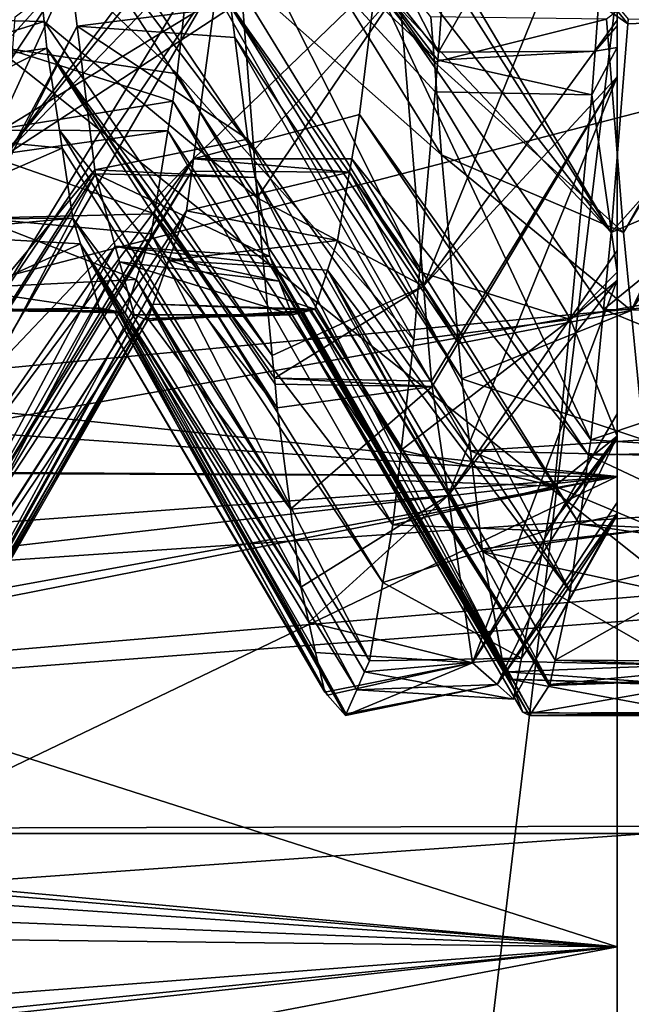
# Model space of a CAD drawing. Extents: x 0 to 200, y 18 to 95.
# Tile 11 of 256: x 32.242 to 33.018, y 43.861 to 45.109. Entities that reach past the tile are written whole.
import ezdxf

# ---------------------------------------------------------------- set-up
doc = ezdxf.new("R2010")
doc.units = 0

msp = doc.modelspace()

# ---------------------------------------------------------------- linework, layer by layer
for points in [[(29.499992, 47.227016, 27.5), (33.249989, 47.227016, 27.5), (29.884443, 43.852749, 27.5)], [(33.431755, 44.10545, 63), (29.499992, 47.227016, 63), (29.884443, 43.852749, 63)], [(29.499992, 47.227016, 257), (33.000095, 47.18153, 257.000153), (29.499992, 44.077702, 257.358826)], [(66.499992, 44.077702, 284.641174), (66.499992, 47.227016, 285), (29.499992, 44.077702, 284.641174)], [(66.499992, 47.227016, 285), (29.499992, 47.227016, 285), (29.499992, 44.077702, 284.641174)], [(32.999992, 47.227016, 63), (29.499992, 47.227016, 63), (33.431755, 44.10545, 63)], [(29.777065, 45.718533), (59.299992, 47.227016), (29.962137, 44.453773)], [(29.884443, 43.852749, 27.5), (33.249989, 47.227016, 27.5), (32.212719, 38.623367, 27.5)], [(29.962137, 44.453773), (59.299992, 47.227016), (30.255661, 43.209698)], [(30.255661, 43.209698), (59.299992, 47.227016), (30.655428, 41.995586)], [(30.655428, 41.995586), (59.299992, 47.227016), (31.158463, 40.820503)], [(31.158463, 40.820503), (59.299992, 47.227016), (31.761005, 39.693203)], [(31.761005, 39.693203), (59.299992, 47.227016), (32.458588, 38.622101)], [(33.249989, 47.227016, 27.5), (34.36409, 42.345825, 27.5), (32.212719, 38.623367, 27.5)], [(32.458588, 38.622101), (59.299992, 47.227016), (33.245979, 37.615185)], [(33.672379, 44.173309, 63.066986), (32.999992, 47.227016, 63), (33.431755, 44.10545, 63)], [(33.249989, 47.227016, 63.066986), (32.999992, 47.227016, 63), (33.672379, 44.173309, 63.066986)], [(33.000095, 47.18153, 257.000153), (33.178806, 47.227016, 256.954041), (33.225536, 45.04324, 257.171448)], [(33.000095, 47.18153, 257.000153), (33.225536, 45.04324, 257.171448), (29.499992, 44.077702, 257.358826)], [(38.188873, 45.671463, 1.499999), (30.304358, 46.874863, 1.499999), (30.602217, 44.312958, 1.499999)], [(38.450687, 44.84882, 1.499999), (38.188873, 45.671463, 1.499999), (30.602217, 44.312958, 1.499999)], [(32.276169, 45.612019, 8.108683), (31.989977, 45.318287, 7.69249), (31.96302, 44.952679, 8.044329)], [(32.256454, 45.381035, 8.31407), (32.276169, 45.612019, 8.108683), (31.96302, 44.952679, 8.044329)], [(32.498821, 45.610798, 8.106888), (32.483429, 45.434509, 8.272063), (32.773212, 45.068146, 7.918261)], [(32.797142, 45.407024, 7.623587), (32.498821, 45.610798, 8.106888), (32.773212, 45.068146, 7.918261)], [(32.474251, 45.469547, 11.776279), (32.479404, 45.417744, 11.714272), (32.767998, 45.055206, 12.056664)], [(32.763676, 45.112709, 12.114324), (32.474251, 45.469547, 11.776279), (32.767998, 45.055206, 12.056664)], [(32.710701, 45.314354, 8.404673), (32.724632, 45.458889, 8.241687), (33.01321, 45.103973, 7.888924)], [(32.724632, 45.458889, 8.241687), (33.013672, 45.109833, 7.882398), (33.01321, 45.103973, 7.888924)], [(32.999992, 45.463657, 7.572949), (32.797142, 45.407024, 7.623587), (32.773212, 45.068146, 7.918261)], [(32.971874, 45.069183, 7.925939), (32.999992, 45.463657, 7.572949), (32.773212, 45.068146, 7.918261)], [(32.999992, 45.101429, 7.956397), (32.999992, 45.463657, 7.572949), (32.971874, 45.069183, 7.925939)], [(32.999992, 45.37569, 11.729546), (32.999992, 45.465374, 11.797573), (32.999992, 44.53022, 12.230985)], [(32.999992, 45.465374, 11.797573), (32.999992, 45.44537, 13.012595), (32.999992, 44.53022, 12.230985)], [(32.999992, 45.44537, 6.987404), (32.999992, 45.463657, 7.572949), (32.999992, 44.53022, 7.769015)], [(32.999992, 45.463657, 7.572949), (32.999992, 45.101429, 7.956397), (32.999992, 44.53022, 7.769015)], [(32.999992, 45.44537, 13.012595), (31.501875, 45.449551, 13.006232), (31.594261, 45.071976, 12.757864)], [(31.502739, 45.451569, 6.997131), (32.999992, 45.44537, 6.987404), (31.588539, 45.092743, 7.226035)], [(31.588539, 45.092743, 7.226035), (32.999992, 45.44537, 6.987404), (31.62159, 44.983212, 7.325798)], [(32.999992, 45.44537, 13.012595), (31.594261, 45.071976, 12.757864), (31.606689, 45.031391, 12.71987)], [(32.999992, 45.44537, 13.012595), (31.606689, 45.031391, 12.71987), (31.733572, 44.617092, 12.332015)], [(31.62159, 44.983212, 7.325798), (32.999992, 45.44537, 6.987404), (31.717957, 44.663914, 7.616621)], [(31.717957, 44.663914, 7.616621), (32.999992, 45.44537, 6.987404), (32.999992, 44.53022, 7.769015)], [(32.999992, 45.44537, 13.012595), (31.733572, 44.617092, 12.332015), (32.999992, 44.53022, 12.230985)], [(32.483429, 45.434509, 8.272063), (32.474964, 45.337738, 8.362737), (32.772465, 45.057743, 7.927306)], [(32.773212, 45.068146, 7.918261), (32.483429, 45.434509, 8.272063), (32.772465, 45.057743, 7.927306)], [(32.479404, 45.417744, 11.714272), (32.503025, 45.18026, 11.430014), (32.776833, 44.937752, 11.938885)], [(32.767998, 45.055206, 12.056664), (32.479404, 45.417744, 11.714272), (32.776833, 44.937752, 11.938885)], [(32.240555, 45.232891, 8.514613), (32.256454, 45.381035, 8.31407), (31.96302, 44.952679, 8.044329)], [(32.249363, 45.326603, 11.612247), (32.243519, 45.381035, 11.68593), (32.538815, 44.943176, 11.936016)], [(32.243519, 45.381035, 11.68593), (32.5149, 45.257042, 12.256927), (32.538815, 44.943176, 11.936016)], [(32.723324, 45.148346, 12.125324), (32.999992, 45.37569, 11.729546), (32.754421, 44.77129, 11.679761)], [(32.999992, 45.37569, 11.729546), (32.999992, 45.108467, 11.449974), (32.754421, 44.77129, 11.679761)], [(32.999992, 45.108467, 11.449974), (32.999992, 45.37569, 11.729546), (32.999992, 44.53022, 12.230985)], [(32.474964, 45.337738, 8.362737), (32.459541, 45.199142, 8.560959), (32.749279, 44.78941, 8.270987)], [(32.769009, 45.017658, 7.978648), (32.474964, 45.337738, 8.362737), (32.749279, 44.78941, 8.270987)], [(32.772465, 45.057743, 7.927306), (32.474964, 45.337738, 8.362737), (32.769009, 45.017658, 7.978648)], [(33.288002, 45.337914, 11.600755), (32.986313, 45.109821, 12.117587), (33.007832, 44.839256, 11.816207)], [(33.290653, 45.30909, 11.571042), (33.288002, 45.337914, 11.600755), (33.007832, 44.839256, 11.816207)], [(32.050133, 45.112122, 11.314586), (32.249363, 45.326603, 11.612247), (32.272934, 45.107037, 11.315022)], [(32.272934, 45.107037, 11.315022), (32.249363, 45.326603, 11.612247), (32.543392, 44.88316, 11.87465)], [(32.249363, 45.326603, 11.612247), (32.538815, 44.943176, 11.936016), (32.543392, 44.88316, 11.87465)], [(32.289013, 45.310158, 11.60473), (31.986311, 45.109833, 12.117602), (32.007828, 44.839256, 11.816207)], [(32.306179, 45.17149, 11.374925), (32.289013, 45.310158, 11.60473), (32.007828, 44.839256, 11.816207)], [(32.510578, 45.318779, 8.410196), (32.507942, 45.289249, 8.438933), (32.223164, 44.937752, 8.061118)], [(32.236324, 45.112694, 7.885691), (32.510578, 45.318779, 8.410196), (32.223164, 44.937752, 8.061118)], [(32.708065, 45.286861, 8.43567), (32.710701, 45.314354, 8.404673), (32.992168, 44.839256, 8.183792)], [(32.710701, 45.314354, 8.404673), (33.01321, 45.103973, 7.888924), (32.992168, 44.839256, 8.183792)], [(33.290653, 45.30909, 11.571042), (33.007832, 44.839256, 11.816207), (33.017559, 44.740463, 11.661723)], [(33.301846, 45.187199, 11.445399), (33.290653, 45.30909, 11.571042), (33.017559, 44.740463, 11.661723)], [(32.507942, 45.289249, 8.438933), (32.502502, 45.228241, 8.498296), (32.223164, 44.937752, 8.061118)], [(32.701061, 45.214207, 8.517597), (32.708065, 45.286861, 8.43567), (32.992168, 44.839256, 8.183792)], [(32.5149, 45.257042, 12.256927), (32.723324, 45.148346, 12.125324), (32.538815, 44.943176, 11.936016)], [(32.502502, 45.228241, 8.498296), (32.49374, 45.163696, 8.619238), (32.205059, 44.739407, 8.338113)], [(32.223164, 44.937752, 8.061118), (32.502502, 45.228241, 8.498296), (32.205059, 44.739407, 8.338113)], [(32.240555, 45.232891, 8.514613), (32.223404, 45.073006, 8.731049), (32.441898, 45.040676, 8.787599)], [(32.459541, 45.199142, 8.560959), (32.240555, 45.232891, 8.514613), (32.441898, 45.040676, 8.787599)], [(32.693909, 45.156342, 8.613516), (32.701061, 45.214207, 8.517597), (32.992168, 44.839256, 8.183792)], [(32.459541, 45.199142, 8.560959), (32.441898, 45.040676, 8.787599), (32.741859, 44.70351, 8.381005)], [(32.749279, 44.78941, 8.270987), (32.459541, 45.199142, 8.560959), (32.741859, 44.70351, 8.381005)], [(33.306183, 45.156929, 11.384669), (33.301846, 45.187199, 11.445399), (33.017559, 44.740463, 11.661723)], [(32.306179, 45.17149, 11.374925), (32.007828, 44.839256, 11.816207), (32.017574, 44.740429, 11.661671)], [(32.306179, 45.17149, 11.374925), (32.017574, 44.740429, 11.661671), (32.033695, 44.576736, 11.40571)], [(32.314911, 45.100906, 11.257954), (32.306179, 45.17149, 11.374925), (32.033695, 44.576736, 11.40571)], [(32.510029, 45.125599, 11.334677), (32.306179, 45.17149, 11.374925), (32.314911, 45.100906, 11.257954)], [(32.503025, 45.18026, 11.430014), (32.510029, 45.125599, 11.334677), (32.798649, 44.698586, 11.604879)], [(32.776833, 44.937752, 11.938885), (32.503025, 45.18026, 11.430014), (32.798649, 44.698586, 11.604879)], [(32.49374, 45.163696, 8.619238), (32.462418, 44.93293, 9.051636), (32.197281, 44.654072, 8.457288)], [(32.205059, 44.739407, 8.338113), (32.49374, 45.163696, 8.619238), (32.197281, 44.654072, 8.457288)], [(32.49374, 45.163696, 8.619238), (32.693909, 45.156342, 8.613516), (32.462418, 44.93293, 9.051636)], [(32.693909, 45.156342, 8.613516), (32.673225, 44.988926, 8.891027), (32.462418, 44.93293, 9.051636)], [(32.538815, 44.943176, 11.936016), (32.723324, 45.148346, 12.125324), (32.543392, 44.88316, 11.87465)], [(32.543392, 44.88316, 11.87465), (32.723324, 45.148346, 12.125324), (32.754421, 44.77129, 11.679761)], [(32.673225, 44.988926, 8.891027), (32.693909, 45.156342, 8.613516), (32.966286, 44.576736, 8.594294)], [(32.693909, 45.156342, 8.613516), (32.982559, 44.741768, 8.336231), (32.966286, 44.576736, 8.594294)], [(32.693909, 45.156342, 8.613516), (32.992168, 44.839256, 8.183792), (32.982559, 44.741768, 8.336231)], [(33.306183, 45.156929, 11.384669), (33.017559, 44.740463, 11.661723), (33.033699, 44.576736, 11.40571)], [(32.510029, 45.125599, 11.334677), (32.314911, 45.100906, 11.257954), (32.515003, 45.086678, 11.26679)], [(32.510029, 45.125599, 11.334677), (32.515003, 45.086678, 11.26679), (32.8027, 44.654072, 11.542711)], [(32.798649, 44.698586, 11.604879), (32.510029, 45.125599, 11.334677), (32.8027, 44.654072, 11.542711)], [(32.050133, 45.112122, 11.314586), (32.272934, 45.107037, 11.315022), (32.05809, 45.040676, 11.212401)], [(32.986313, 45.109821, 12.117587), (32.763676, 45.112709, 12.114324), (32.767998, 45.055206, 12.056664)], [(32.986313, 45.109821, 12.117587), (32.767998, 45.055206, 12.056664), (33.007832, 44.839256, 11.816207)], [(33.236324, 45.112713, 7.885668), (33.223152, 44.937752, 8.061118), (32.992168, 44.839256, 8.183792)], [(33.01321, 45.103973, 7.888924), (33.236324, 45.112713, 7.885668), (32.992168, 44.839256, 8.183792)], [(33.013672, 45.109833, 7.882398), (33.236324, 45.112713, 7.885668), (33.01321, 45.103973, 7.888924)], [(32.314911, 45.100906, 11.257954), (32.033695, 44.576736, 11.40571), (32.03632, 44.557301, 11.360548)], [(32.337456, 44.918655, 10.955926), (32.314911, 45.100906, 11.257954), (32.03632, 44.557301, 11.360548)], [(32.272934, 45.107037, 11.315022), (32.276585, 45.073006, 11.268951), (32.05809, 45.040676, 11.212401)], [(32.276585, 45.073006, 11.268951), (32.272934, 45.107037, 11.315022), (32.562435, 44.68351, 11.578113)], [(32.272934, 45.107037, 11.315022), (32.543392, 44.88316, 11.87465), (32.562435, 44.68351, 11.578113)], [(32.531513, 44.957787, 11.041984), (32.314911, 45.100906, 11.257954), (32.337456, 44.918655, 10.955926)], [(32.515003, 45.086678, 11.26679), (32.314911, 45.100906, 11.257954), (32.531513, 44.957787, 11.041984)], [(32.999992, 45.108467, 11.449974), (32.999992, 45.03669, 11.37488), (32.754421, 44.77129, 11.679761)], [(32.999992, 45.074104, 7.98532), (32.999992, 45.101429, 7.956397), (32.971874, 45.069183, 7.925939)], [(32.999992, 45.03669, 11.37488), (32.999992, 45.108467, 11.449974), (32.999992, 44.53022, 12.230985)], [(32.999992, 45.101429, 7.956397), (32.999992, 45.074104, 7.98532), (32.999992, 44.53022, 7.769015)], [(32.515003, 45.086678, 11.26679), (32.531513, 44.957787, 11.041984), (32.813667, 44.562672, 11.357684)], [(32.8027, 44.654072, 11.542711), (32.515003, 45.086678, 11.26679), (32.813667, 44.562672, 11.357684)], [(32.05809, 45.040676, 11.212401), (32.276585, 45.073006, 11.268951), (32.069908, 44.968052, 11.041798)], [(32.276585, 45.073006, 11.268951), (32.292576, 44.968899, 11.041057), (32.069908, 44.968052, 11.041798)], [(32.436253, 45.005947, 8.869183), (32.223404, 45.073006, 8.731049), (32.207413, 44.968899, 8.958943)], [(32.441898, 45.040676, 8.787599), (32.223404, 45.073006, 8.731049), (32.436253, 45.005947, 8.869183)], [(32.292576, 44.968899, 11.041057), (32.276585, 45.073006, 11.268951), (32.568783, 44.617065, 11.479419)], [(32.276585, 45.073006, 11.268951), (32.565907, 44.64724, 11.524241), (32.568783, 44.617065, 11.479419)], [(32.276585, 45.073006, 11.268951), (32.565193, 44.654705, 11.535332), (32.565907, 44.64724, 11.524241)], [(32.276585, 45.073006, 11.268951), (32.562435, 44.68351, 11.578113), (32.565193, 44.654705, 11.535332)], [(32.999992, 45.074104, 7.98532), (32.967911, 45.013763, 7.975533), (32.999992, 44.789295, 8.436773)], [(32.999992, 45.074104, 7.98532), (32.971874, 45.069183, 7.925939), (32.967911, 45.013763, 7.975533)], [(32.999992, 45.074104, 7.98532), (32.999992, 44.789295, 8.436773), (32.999992, 44.53022, 7.769015)], [(32.971874, 45.069183, 7.925939), (32.772465, 45.057743, 7.927306), (32.967911, 45.013763, 7.975533)], [(32.971874, 45.069183, 7.925939), (32.773212, 45.068146, 7.918261), (32.772465, 45.057743, 7.927306)], [(32.767998, 45.055206, 12.056664), (32.776833, 44.937752, 11.938885), (33.007832, 44.839256, 11.816207)], [(32.772465, 45.057743, 7.927306), (32.769009, 45.017658, 7.978648), (32.967911, 45.013763, 7.975533)], [(33.225536, 45.04324, 257.171448), (33.438385, 44.379692, 257.331573), (29.499992, 44.077702, 257.358826)], [(32.441898, 45.040676, 8.787599), (32.436253, 45.005947, 8.869183), (32.72599, 44.563446, 8.644808)], [(32.741859, 44.70351, 8.381005), (32.441898, 45.040676, 8.787599), (32.72599, 44.563446, 8.644808)], [(32.754421, 44.77129, 11.679761), (32.999992, 45.03669, 11.37488), (32.764347, 44.651085, 11.537716)], [(32.764347, 44.651085, 11.537716), (32.999992, 45.03669, 11.37488), (32.765045, 44.644245, 11.526205)], [(32.765045, 44.644245, 11.526205), (32.999992, 45.03669, 11.37488), (32.785385, 44.505894, 11.170622)], [(32.999992, 45.03669, 11.37488), (32.999992, 44.81665, 11.03479), (32.785385, 44.505894, 11.170622)], [(32.999992, 44.81665, 11.03479), (32.999992, 45.03669, 11.37488), (32.999992, 44.53022, 12.230985)], [(32.769009, 45.017658, 7.978648), (32.749279, 44.78941, 8.270987), (32.940731, 44.728989, 8.398887)], [(32.967911, 45.013763, 7.975533), (32.769009, 45.017658, 7.978648), (32.940731, 44.728989, 8.398887)], [(32.999992, 44.789295, 8.436773), (32.967911, 45.013763, 7.975533), (32.940731, 44.728989, 8.398887)], [(32.436253, 45.005947, 8.869183), (32.207413, 44.968899, 8.958943), (32.430084, 44.968052, 8.958201)], [(32.436253, 45.005947, 8.869183), (32.430084, 44.968052, 8.958201), (32.721638, 44.525051, 8.717116)], [(32.72599, 44.563446, 8.644808), (32.436253, 45.005947, 8.869183), (32.721638, 44.525051, 8.717116)], [(32.462418, 44.93293, 9.051636), (32.673225, 44.988926, 8.891027), (32.663258, 44.932598, 9.036891)], [(32.663258, 44.932598, 9.036891), (32.673225, 44.988926, 8.891027), (32.963676, 44.557301, 8.639451)], [(32.673225, 44.988926, 8.891027), (32.966286, 44.576736, 8.594294), (32.963676, 44.557301, 8.639451)], [(32.069908, 44.968052, 11.041798), (32.292576, 44.968899, 11.041057), (32.296032, 44.94635, 10.991689)], [(32.069908, 44.968052, 11.041798), (32.296032, 44.94635, 10.991689), (32.088203, 44.855663, 10.777771)], [(32.430084, 44.968052, 8.958201), (32.207413, 44.968899, 8.958943), (32.202469, 44.936657, 9.02953)], [(32.430084, 44.968052, 8.958201), (32.202469, 44.936657, 9.02953), (32.41296, 44.8629, 9.205226)], [(32.296032, 44.94635, 10.991689), (32.292576, 44.968899, 11.041057), (32.585575, 44.488747, 11.190936)], [(32.292576, 44.968899, 11.041057), (32.568783, 44.617065, 11.479419), (32.585575, 44.488747, 11.190936)], [(32.430084, 44.968052, 8.958201), (32.41296, 44.8629, 9.205226), (32.71526, 44.468723, 8.823201)], [(32.721638, 44.525051, 8.717116), (32.430084, 44.968052, 8.958201), (32.71526, 44.468723, 8.823201)], [(32.296032, 44.94635, 10.991689), (32.30965, 44.857597, 10.797411), (32.088203, 44.855663, 10.777771)], [(32.30965, 44.857597, 10.797411), (32.296032, 44.94635, 10.991689), (32.585575, 44.488747, 11.190936)], [(32.531513, 44.957787, 11.041984), (32.337456, 44.918655, 10.955926), (32.540634, 44.909081, 10.907531)], [(32.531513, 44.957787, 11.041984), (32.540634, 44.909081, 10.907531), (32.828583, 44.438267, 11.105843)], [(32.813667, 44.562672, 11.357684), (32.531513, 44.957787, 11.041984), (32.828583, 44.438267, 11.105843)], [(32.41296, 44.8629, 9.205226), (32.202469, 44.936657, 9.02953), (32.190338, 44.857597, 9.202588)], [(33.017559, 44.740463, 11.661723), (32.776833, 44.937752, 11.938885), (32.798649, 44.698586, 11.604879)], [(33.007832, 44.839256, 11.816207), (32.776833, 44.937752, 11.938885), (33.017559, 44.740463, 11.661723)], [(32.982559, 44.741768, 8.336231), (33.223152, 44.937752, 8.061118), (33.205063, 44.739368, 8.338168)], [(32.992168, 44.839256, 8.183792), (33.223152, 44.937752, 8.061118), (32.982559, 44.741768, 8.336231)], [(32.462418, 44.93293, 9.051636), (32.460243, 44.916954, 9.081576), (32.173813, 44.458378, 8.853451)], [(32.186314, 44.562672, 8.642316), (32.462418, 44.93293, 9.051636), (32.173813, 44.458378, 8.853451)], [(32.197281, 44.654072, 8.457288), (32.462418, 44.93293, 9.051636), (32.186314, 44.562672, 8.642316)], [(32.460243, 44.916954, 9.081576), (32.462418, 44.93293, 9.051636), (32.660336, 44.916035, 9.079781)], [(32.462418, 44.93293, 9.051636), (32.663258, 44.932598, 9.036891), (32.660336, 44.916035, 9.079781)], [(32.660336, 44.916035, 9.079781), (32.663258, 44.932598, 9.036891), (32.951893, 44.469666, 8.843105)], [(32.663258, 44.932598, 9.036891), (32.963676, 44.557301, 8.639451), (32.951893, 44.469666, 8.843105)], [(32.337456, 44.918655, 10.955926), (32.03632, 44.557301, 11.360548), (32.04882, 44.464226, 11.144258)], [(32.338066, 44.913704, 10.94772), (32.337456, 44.918655, 10.955926), (32.04882, 44.464226, 11.144258)], [(32.338066, 44.913704, 10.94772), (32.04882, 44.464226, 11.144258), (32.059582, 44.384132, 10.958128)], [(32.363251, 44.821964, 10.564443), (32.338066, 44.913704, 10.94772), (32.059582, 44.384132, 10.958128)], [(32.460243, 44.916954, 9.081576), (32.453449, 44.866898, 9.175367), (32.171398, 44.438267, 8.894156)], [(32.173813, 44.458378, 8.853451), (32.460243, 44.916954, 9.081576), (32.171398, 44.438267, 8.894156)], [(32.337456, 44.918655, 10.955926), (32.338066, 44.913704, 10.94772), (32.540634, 44.909081, 10.907531)], [(32.338066, 44.913704, 10.94772), (32.363251, 44.821964, 10.564443), (32.559364, 44.809032, 10.631342)], [(32.540634, 44.909081, 10.907531), (32.338066, 44.913704, 10.94772), (32.559364, 44.809032, 10.631342)], [(32.460243, 44.916954, 9.081576), (32.660336, 44.916035, 9.079781), (32.453449, 44.866898, 9.175367)], [(32.453449, 44.866898, 9.175367), (32.660336, 44.916035, 9.079781), (32.644989, 44.829254, 9.304508)], [(32.829285, 44.434387, 11.093121), (32.540634, 44.909081, 10.907531), (32.854469, 44.296032, 10.639802)], [(32.540634, 44.909081, 10.907531), (32.559364, 44.809032, 10.631342), (32.854469, 44.296032, 10.639802)], [(32.828583, 44.438267, 11.105843), (32.540634, 44.909081, 10.907531), (32.829285, 44.434387, 11.093121)], [(32.644989, 44.829254, 9.304508), (32.660336, 44.916035, 9.079781), (32.940403, 44.384132, 9.041872)], [(32.660336, 44.916035, 9.079781), (32.951893, 44.469666, 8.843105), (32.940403, 44.384132, 9.041872)], [(32.543392, 44.88316, 11.87465), (32.754421, 44.77129, 11.679761), (32.562435, 44.68351, 11.578113)], [(32.453449, 44.866898, 9.175367), (32.431213, 44.804146, 9.517576), (32.145531, 44.296032, 9.360198)], [(32.171398, 44.438267, 8.894156), (32.453449, 44.866898, 9.175367), (32.145531, 44.296032, 9.360198)], [(32.41296, 44.8629, 9.205226), (32.190338, 44.857597, 9.202588), (32.408833, 44.837627, 9.264592)], [(32.41296, 44.8629, 9.205226), (32.408833, 44.837627, 9.264592), (32.702698, 44.395752, 9.047567)], [(32.71526, 44.468723, 8.823201), (32.41296, 44.8629, 9.205226), (32.702698, 44.395752, 9.047567)], [(32.453449, 44.866898, 9.175367), (32.644989, 44.829254, 9.304508), (32.431213, 44.804146, 9.517576)], [(38.450687, 44.84882, 1.499999), (30.602217, 44.312958, 1.499999), (31.358555, 41.847187, 1.499999)], [(38.81921, 44.068123, 1.499999), (38.450687, 44.84882, 1.499999), (31.358555, 41.847187, 1.499999)], [(32.088203, 44.855663, 10.777771), (32.30965, 44.857597, 10.797411), (32.091156, 44.837627, 10.735408)], [(32.091156, 44.837627, 10.735408), (32.30965, 44.857597, 10.797411), (32.319157, 44.824944, 10.651913)], [(32.389774, 44.779812, 9.557757), (32.190338, 44.857597, 9.202588), (32.164364, 44.768444, 9.599838)], [(32.408833, 44.837627, 9.264592), (32.190338, 44.857597, 9.202588), (32.389774, 44.779812, 9.557757)], [(32.319157, 44.824944, 10.651913), (32.30965, 44.857597, 10.797411), (32.598541, 44.389629, 10.968111)], [(32.30965, 44.857597, 10.797411), (32.585575, 44.488747, 11.190936), (32.598541, 44.389629, 10.968111)], [(32.091156, 44.837627, 10.735408), (32.319157, 44.824944, 10.651913), (32.124207, 44.737324, 10.226789)], [(32.408833, 44.837627, 9.264592), (32.389774, 44.779812, 9.557757), (32.685577, 44.296249, 9.353485)], [(32.702698, 44.395752, 9.047567), (32.408833, 44.837627, 9.264592), (32.685577, 44.296249, 9.353485)], [(32.363251, 44.821964, 10.564443), (32.059582, 44.384132, 10.958128), (32.08007, 44.290997, 10.583658)], [(32.368721, 44.802044, 10.481235), (32.363251, 44.821964, 10.564443), (32.08007, 44.290997, 10.583658)], [(32.319157, 44.824944, 10.651913), (32.342716, 44.74408, 10.29158), (32.124207, 44.737324, 10.226789)], [(32.342716, 44.74408, 10.29158), (32.319157, 44.824944, 10.651913), (32.628967, 44.256737, 10.411292)], [(32.319157, 44.824944, 10.651913), (32.617435, 44.307098, 10.622304), (32.628967, 44.256737, 10.411292)], [(32.319157, 44.824944, 10.651913), (32.608719, 44.345219, 10.782025), (32.617435, 44.307098, 10.622304)], [(32.319157, 44.824944, 10.651913), (32.598541, 44.389629, 10.968111), (32.608719, 44.345219, 10.782025)], [(32.363251, 44.821964, 10.564443), (32.368721, 44.802044, 10.481235), (32.571301, 44.777634, 10.447062)], [(32.563313, 44.798641, 10.570358), (32.363251, 44.821964, 10.564443), (32.571301, 44.777634, 10.447062)], [(32.559364, 44.809032, 10.631342), (32.363251, 44.821964, 10.564443), (32.563313, 44.798641, 10.570358)], [(32.431213, 44.804146, 9.517576), (32.644989, 44.829254, 9.304508), (32.632664, 44.791824, 9.49433)], [(32.632664, 44.791824, 9.49433), (32.644989, 44.829254, 9.304508), (32.940403, 44.384132, 9.041872)], [(32.999992, 44.81665, 11.03479), (32.999992, 44.779144, 10.976825), (32.785385, 44.505894, 11.170622)], [(32.999992, 44.779144, 10.976825), (32.999992, 44.81665, 11.03479), (32.999992, 43.933933, 11.185583)], [(32.999992, 44.81665, 11.03479), (32.999992, 44.53022, 12.230985), (32.999992, 43.933933, 11.185583)], [(32.368721, 44.802044, 10.481235), (32.08007, 44.290997, 10.583658), (32.085464, 44.266525, 10.48527)], [(32.387108, 44.735111, 10.201599), (32.368721, 44.802044, 10.481235), (32.085464, 44.266525, 10.48527)], [(32.431213, 44.804146, 9.517576), (32.411457, 44.748386, 9.821642), (32.136322, 44.272953, 9.531908)], [(32.142578, 44.288635, 9.415228), (32.431213, 44.804146, 9.517576), (32.136322, 44.272953, 9.531908)], [(32.145531, 44.296032, 9.360198), (32.431213, 44.804146, 9.517576), (32.142578, 44.288635, 9.415228)], [(32.571301, 44.777634, 10.447062), (32.368721, 44.802044, 10.481235), (32.587574, 44.734875, 10.196135)], [(32.368721, 44.802044, 10.481235), (32.387108, 44.735111, 10.201599), (32.587574, 44.734875, 10.196135)], [(32.411457, 44.748386, 9.821642), (32.431213, 44.804146, 9.517576), (32.616272, 44.742085, 9.746596)], [(32.431213, 44.804146, 9.517576), (32.632664, 44.791824, 9.49433), (32.616272, 44.742085, 9.746596)], [(32.559364, 44.809032, 10.631342), (32.563313, 44.798641, 10.570358), (32.854469, 44.296032, 10.639802)], [(32.854469, 44.296032, 10.639802), (32.563313, 44.798641, 10.570358), (32.859936, 44.282299, 10.537632)], [(32.563313, 44.798641, 10.570358), (32.571301, 44.777634, 10.447062), (32.859936, 44.282299, 10.537632)], [(32.616272, 44.742085, 9.746596), (32.632664, 44.791824, 9.49433), (32.914536, 44.266525, 9.51473)], [(32.632664, 44.791824, 9.49433), (32.921238, 44.297039, 9.392038), (32.914536, 44.266525, 9.51473)], [(32.632664, 44.791824, 9.49433), (32.940403, 44.384132, 9.041872), (32.921238, 44.297039, 9.392038)], [(32.940731, 44.728989, 8.398887), (32.749279, 44.78941, 8.270987), (32.741859, 44.70351, 8.381005)], [(32.999992, 44.778393, 8.454055), (32.999992, 44.789295, 8.436773), (32.940731, 44.728989, 8.398887)], [(32.999992, 44.789295, 8.436773), (32.999992, 44.778393, 8.454055), (32.999992, 44.53022, 7.769015)], [(32.389774, 44.779812, 9.557757), (32.164364, 44.768444, 9.599838), (32.375782, 44.737324, 9.77321)], [(32.389774, 44.779812, 9.557757), (32.375782, 44.737324, 9.77321), (32.669529, 44.259666, 9.652331)], [(32.679482, 44.282341, 9.467099), (32.389774, 44.779812, 9.557757), (32.669529, 44.259666, 9.652331)], [(32.685577, 44.296249, 9.353485), (32.389774, 44.779812, 9.557757), (32.679482, 44.282341, 9.467099)], [(32.859936, 44.282299, 10.537632), (32.571301, 44.777634, 10.447062), (32.863663, 44.272953, 10.468092)], [(32.571301, 44.777634, 10.447062), (32.587574, 44.734875, 10.196135), (32.863663, 44.272953, 10.468092)], [(32.785385, 44.505894, 11.170622), (32.999992, 44.779144, 10.976825), (32.816559, 44.29377, 10.625437)], [(32.999992, 44.779144, 10.976825), (32.999992, 44.60936, 10.557894), (32.816559, 44.29377, 10.625437)], [(32.999992, 44.778393, 8.454055), (32.940731, 44.728989, 8.398887), (32.999992, 44.581284, 8.958801)], [(32.999992, 44.60936, 10.557894), (32.999992, 44.779144, 10.976825), (32.999992, 43.933933, 11.185583)], [(32.999992, 44.53022, 7.769015), (32.999992, 44.778393, 8.454055), (32.999992, 43.933933, 8.814417)], [(32.999992, 44.778393, 8.454055), (32.999992, 44.581284, 8.958801), (32.999992, 43.933933, 8.814417)], [(32.164364, 44.768444, 9.599838), (32.157272, 44.74408, 9.70842), (32.375782, 44.737324, 9.77321)], [(32.562435, 44.68351, 11.578113), (32.754421, 44.77129, 11.679761), (32.565193, 44.654705, 11.535332)], [(32.565193, 44.654705, 11.535332), (32.754421, 44.77129, 11.679761), (32.764347, 44.651085, 11.537716)], [(32.411457, 44.748386, 9.821642), (32.404228, 44.728012, 9.932749), (32.119648, 44.231121, 9.843119)], [(32.136322, 44.272953, 9.531908), (32.411457, 44.748386, 9.821642), (32.119648, 44.231121, 9.843119)], [(32.411457, 44.748386, 9.821642), (32.611622, 44.740917, 9.819355), (32.404228, 44.728012, 9.932749)], [(32.411457, 44.748386, 9.821642), (32.616272, 44.742085, 9.746596), (32.611622, 44.740917, 9.819355)], [(32.387108, 44.735111, 10.201599), (32.085464, 44.266525, 10.48527), (32.086311, 44.265213, 10.469202)], [(32.399952, 44.729786, 9.999942), (32.387108, 44.735111, 10.201599), (32.086311, 44.265213, 10.469202)], [(32.342716, 44.74408, 10.29158), (32.126293, 44.737747, 10.194126), (32.124207, 44.737324, 10.226789)], [(32.342716, 44.74408, 10.29158), (32.342926, 44.744034, 10.288194), (32.126293, 44.737747, 10.194126)], [(32.342926, 44.744034, 10.288194), (32.13866, 44.740276, 10.000173), (32.126293, 44.737747, 10.194126)], [(32.157272, 44.74408, 9.70842), (32.13866, 44.740276, 10.000173), (32.36665, 44.739189, 9.91635)], [(32.13866, 44.740276, 10.000173), (32.342926, 44.744034, 10.288194), (32.361328, 44.740276, 9.999826)], [(32.13866, 44.740276, 10.000173), (32.361328, 44.740276, 9.999826), (32.36665, 44.739189, 9.91635)], [(32.157272, 44.74408, 9.70842), (32.36665, 44.739189, 9.91635), (32.375782, 44.737324, 9.77321)], [(32.342926, 44.744034, 10.288194), (32.342716, 44.74408, 10.29158), (32.632469, 44.252819, 10.345567)], [(32.342716, 44.74408, 10.29158), (32.628967, 44.256737, 10.411292), (32.632469, 44.252819, 10.345567)], [(32.361328, 44.740276, 9.999826), (32.342926, 44.744034, 10.288194), (32.632469, 44.252819, 10.345567)], [(32.36665, 44.739189, 9.91635), (32.361328, 44.740276, 9.999826), (32.655315, 44.227276, 9.916917)], [(32.361328, 44.740276, 9.999826), (32.632469, 44.252819, 10.345567), (32.655315, 44.227276, 9.916917)], [(32.656223, 44.229347, 9.899993), (32.36665, 44.739189, 9.91635), (32.655315, 44.227276, 9.916917)], [(32.375782, 44.737324, 9.77321), (32.36665, 44.739189, 9.91635), (32.656223, 44.229347, 9.899993)], [(32.669529, 44.259666, 9.652331), (32.375782, 44.737324, 9.77321), (32.656223, 44.229347, 9.899993)], [(32.587574, 44.734875, 10.196135), (32.387108, 44.735111, 10.201599), (32.399952, 44.729786, 9.999942)], [(32.602013, 44.738503, 9.969913), (32.399952, 44.729786, 9.999942), (32.404228, 44.728012, 9.932749)], [(32.602013, 44.738503, 9.969913), (32.587574, 44.734875, 10.196135), (32.399952, 44.729786, 9.999942)], [(32.611622, 44.740917, 9.819355), (32.602013, 44.738503, 9.969913), (32.404228, 44.728012, 9.932749)], [(32.587574, 44.734875, 10.196135), (32.602013, 44.738503, 9.969913), (32.888664, 44.227016, 10.000002)], [(32.880337, 44.231121, 10.156881), (32.587574, 44.734875, 10.196135), (32.888664, 44.227016, 10.000002)], [(32.863663, 44.272953, 10.468092), (32.587574, 44.734875, 10.196135), (32.880337, 44.231121, 10.156881)], [(32.602013, 44.738503, 9.969913), (32.611622, 44.740917, 9.819355), (32.890587, 44.229954, 9.963892)], [(32.602013, 44.738503, 9.969913), (32.890587, 44.229954, 9.963892), (32.888664, 44.227016, 10.000002)], [(32.611622, 44.740917, 9.819355), (32.616272, 44.742085, 9.746596), (32.91367, 44.265213, 9.530802)], [(32.611622, 44.740917, 9.819355), (32.91367, 44.265213, 9.530802), (32.890587, 44.229954, 9.963892)], [(32.616272, 44.742085, 9.746596), (32.914536, 44.266525, 9.51473), (32.91367, 44.265213, 9.530802)], [(33.017559, 44.740463, 11.661723), (32.798649, 44.698586, 11.604879), (32.8027, 44.654072, 11.542711)], [(33.017559, 44.740463, 11.661723), (32.8027, 44.654072, 11.542711), (33.033699, 44.576736, 11.40571)], [(32.982559, 44.741768, 8.336231), (33.197285, 44.654072, 8.457288), (32.966286, 44.576736, 8.594294)], [(32.982559, 44.741768, 8.336231), (33.205063, 44.739368, 8.338168), (33.197285, 44.654072, 8.457288)], [(32.399952, 44.729786, 9.999942), (32.086311, 44.265213, 10.469202), (32.111317, 44.227016, 10.000002)], [(32.404228, 44.728012, 9.932749), (32.399952, 44.729786, 9.999942), (32.111317, 44.227016, 10.000002)], [(32.119648, 44.231121, 9.843119), (32.404228, 44.728012, 9.932749), (32.111317, 44.227016, 10.000002)], [(32.940731, 44.728989, 8.398887), (32.72599, 44.563446, 8.644808), (32.920555, 44.517624, 8.713107)], [(32.940731, 44.728989, 8.398887), (32.741859, 44.70351, 8.381005), (32.72599, 44.563446, 8.644808)], [(32.999992, 44.581284, 8.958801), (32.940731, 44.728989, 8.398887), (32.920555, 44.517624, 8.713107)], [(31.7626, 44.538239, 7.775366), (31.717957, 44.663914, 7.616621), (32.999992, 44.53022, 7.769015)], [(32.565193, 44.654705, 11.535332), (32.764347, 44.651085, 11.537716), (32.765045, 44.644245, 11.526205)], [(32.565907, 44.64724, 11.524241), (32.565193, 44.654705, 11.535332), (32.765045, 44.644245, 11.526205)], [(32.565907, 44.64724, 11.524241), (32.765045, 44.644245, 11.526205), (32.568783, 44.617065, 11.479419)], [(33.033699, 44.576736, 11.40571), (32.8027, 44.654072, 11.542711), (32.813667, 44.562672, 11.357684)], [(32.966286, 44.576736, 8.594294), (33.197285, 44.654072, 8.457288), (33.186317, 44.562672, 8.642316)], [(32.568783, 44.617065, 11.479419), (32.765045, 44.644245, 11.526205), (32.585575, 44.488747, 11.190936)], [(32.765045, 44.644245, 11.526205), (32.785385, 44.505894, 11.170622), (32.585575, 44.488747, 11.190936)], [(31.733572, 44.617092, 12.332015), (31.762779, 44.535995, 12.226541), (32.999992, 44.53022, 12.230985)], [(32.999992, 44.60936, 10.557894), (32.999992, 44.580311, 10.486219), (32.816559, 44.29377, 10.625437)], [(32.999992, 44.580311, 10.486219), (32.999992, 44.60936, 10.557894), (32.999992, 43.933933, 11.185583)], [(33.033699, 44.576736, 11.40571), (32.813667, 44.562672, 11.357684), (33.03632, 44.557301, 11.360548)], [(32.816559, 44.29377, 10.625437), (32.999992, 44.580311, 10.486219), (32.847656, 44.26619, 10.042601)], [(32.999992, 44.580311, 10.486219), (32.999992, 44.497078, 10.03946), (32.847656, 44.26619, 10.042601)], [(32.999992, 44.581284, 8.958801), (32.920555, 44.517624, 8.713107), (32.909706, 44.461235, 8.908961)], [(32.999992, 44.577141, 8.969411), (32.999992, 44.581284, 8.958801), (32.909706, 44.461235, 8.908961)], [(32.999992, 44.481621, 9.499941), (32.999992, 44.577141, 8.969411), (32.909706, 44.461235, 8.908961)], [(32.966286, 44.576736, 8.594294), (33.186317, 44.562672, 8.642316), (32.963676, 44.557301, 8.639451)], [(32.999992, 44.581284, 8.958801), (32.999992, 44.577141, 8.969411), (32.999992, 43.933933, 8.814417)], [(32.999992, 44.497078, 10.03946), (32.999992, 44.580311, 10.486219), (32.999992, 43.933933, 11.185583)], [(32.999992, 44.577141, 8.969411), (32.999992, 44.481621, 9.499941), (32.999992, 43.933933, 8.814417)], [(32.72599, 44.563446, 8.644808), (32.721638, 44.525051, 8.717116), (32.920555, 44.517624, 8.713107)], [(33.048824, 44.464214, 11.144224), (32.813667, 44.562672, 11.357684), (32.828583, 44.438267, 11.105843)], [(33.03632, 44.557301, 11.360548), (32.813667, 44.562672, 11.357684), (33.048824, 44.464214, 11.144224)], [(32.963676, 44.557301, 8.639451), (33.186317, 44.562672, 8.642316), (33.173813, 44.458389, 8.85342)], [(32.951893, 44.469666, 8.843105), (32.963676, 44.557301, 8.639451), (33.173813, 44.458389, 8.85342)], [(31.7626, 44.538239, 7.775366), (32.999992, 44.53022, 7.769015), (31.813934, 44.393726, 7.957909)], [(32.999992, 44.53022, 12.230985), (31.762779, 44.535995, 12.226541), (31.79723, 44.440277, 12.102049)], [(32.999992, 44.53022, 12.230985), (31.79723, 44.440277, 12.102049), (31.846762, 44.302685, 11.92309)], [(31.813934, 44.393726, 7.957909), (32.999992, 44.53022, 7.769015), (31.840458, 44.319099, 8.052177)], [(31.840458, 44.319099, 8.052177), (32.999992, 44.53022, 7.769015), (31.956539, 44.029324, 8.577052)], [(32.999992, 44.53022, 12.230985), (31.846762, 44.302685, 11.92309), (32.999992, 43.933933, 11.185583)], [(31.956539, 44.029324, 8.577052), (32.999992, 44.53022, 7.769015), (32.999992, 43.933933, 8.814417)], [(32.920555, 44.517624, 8.713107), (32.721638, 44.525051, 8.717116), (32.71526, 44.468723, 8.823201)], [(32.920555, 44.517624, 8.713107), (32.71526, 44.468723, 8.823201), (32.909706, 44.461235, 8.908961)], [(32.585575, 44.488747, 11.190936), (32.785385, 44.505894, 11.170622), (32.598541, 44.389629, 10.968111)], [(32.598541, 44.389629, 10.968111), (32.785385, 44.505894, 11.170622), (32.608719, 44.345219, 10.782025)], [(32.608719, 44.345219, 10.782025), (32.785385, 44.505894, 11.170622), (32.816559, 44.29377, 10.625437)], [(32.999992, 44.497078, 10.03946), (32.999992, 44.483768, 9.968023), (32.847656, 44.26619, 10.042601)], [(32.999992, 44.483768, 9.968023), (32.999992, 44.497078, 10.03946), (32.999992, 43.727016, 10.000002)], [(32.999992, 44.497078, 10.03946), (32.999992, 43.933933, 11.185583), (32.999992, 43.727016, 10.000002)], [(32.847656, 44.26619, 10.042601), (32.999992, 44.483768, 9.968023), (32.868565, 44.24765, 9.650807)], [(32.999992, 44.483768, 9.968023), (32.999992, 44.481045, 9.503138), (32.868565, 44.24765, 9.650807)], [(32.999992, 44.481045, 9.503138), (32.878624, 44.299873, 9.469423), (32.868565, 44.24765, 9.650807)], [(32.999992, 44.481045, 9.503138), (32.999992, 44.481621, 9.499941), (32.878624, 44.299873, 9.469423)], [(32.999992, 44.481621, 9.499941), (32.909706, 44.461235, 8.908961), (32.878624, 44.299873, 9.469423)], [(32.999992, 44.481045, 9.503138), (32.999992, 44.483768, 9.968023), (32.999992, 43.727016, 10.000002)], [(32.999992, 44.481621, 9.499941), (32.999992, 44.481045, 9.503138), (32.999992, 43.727016, 10.000002)], [(32.999992, 43.933933, 8.814417), (32.999992, 44.481621, 9.499941), (32.999992, 43.727016, 10.000002)], [(32.909706, 44.461235, 8.908961), (32.71526, 44.468723, 8.823201), (32.702698, 44.395752, 9.047567)], [(32.909706, 44.461235, 8.908961), (32.702698, 44.395752, 9.047567), (32.878624, 44.299873, 9.469423)], [(33.048824, 44.464214, 11.144224), (32.828583, 44.438267, 11.105843), (32.829285, 44.434387, 11.093121)], [(33.048824, 44.464214, 11.144224), (32.829285, 44.434387, 11.093121), (33.059582, 44.384132, 10.958128)], [(32.951893, 44.469666, 8.843105), (33.171402, 44.438267, 8.894156), (32.940403, 44.384132, 9.041872)], [(32.951893, 44.469666, 8.843105), (33.173813, 44.458389, 8.85342), (33.171402, 44.438267, 8.894156)], [(32.921238, 44.297039, 9.392038), (33.171402, 44.438267, 8.894156), (33.145515, 44.296032, 9.360198)], [(32.940403, 44.384132, 9.041872), (33.171402, 44.438267, 8.894156), (32.921238, 44.297039, 9.392038)], [(33.059582, 44.384132, 10.958128), (32.829285, 44.434387, 11.093121), (33.08007, 44.291012, 10.583729)], [(32.829285, 44.434387, 11.093121), (32.854469, 44.296032, 10.639802), (33.08007, 44.291012, 10.583729)], [(32.878624, 44.299873, 9.469423), (32.702698, 44.395752, 9.047567), (32.685577, 44.296249, 9.353485)], [(33.438385, 44.379692, 257.331573), (33.531891, 44.08823, 257.401886), (29.499992, 44.077702, 257.358826)], [(32.617435, 44.307098, 10.622304), (32.608719, 44.345219, 10.782025), (32.816559, 44.29377, 10.625437)], [(31.846762, 44.302685, 11.92309), (31.960115, 44.020878, 11.403803), (32.999992, 43.933933, 11.185583)], [(32.617435, 44.307098, 10.622304), (32.816559, 44.29377, 10.625437), (32.628967, 44.256737, 10.411292)], [(32.878624, 44.299873, 9.469423), (32.679482, 44.282341, 9.467099), (32.868565, 44.24765, 9.650807)], [(32.878624, 44.299873, 9.469423), (32.685577, 44.296249, 9.353485), (32.679482, 44.282341, 9.467099)], [(32.628967, 44.256737, 10.411292), (32.816559, 44.29377, 10.625437), (32.632469, 44.252819, 10.345567)], [(32.632469, 44.252819, 10.345567), (32.816559, 44.29377, 10.625437), (32.655315, 44.227276, 9.916917)], [(32.816559, 44.29377, 10.625437), (32.847656, 44.26619, 10.042601), (32.655315, 44.227276, 9.916917)], [(33.08007, 44.291012, 10.583729), (32.854469, 44.296032, 10.639802), (32.859936, 44.282299, 10.537632)], [(33.08007, 44.291012, 10.583729), (32.859936, 44.282299, 10.537632), (33.085464, 44.266525, 10.48527)], [(32.921238, 44.297039, 9.392038), (33.142567, 44.288628, 9.415298), (32.914536, 44.266525, 9.51473)], [(33.142567, 44.288628, 9.415298), (33.136322, 44.272953, 9.531908), (32.914536, 44.266525, 9.51473)], [(32.921238, 44.297039, 9.392038), (33.145515, 44.296032, 9.360198), (33.142567, 44.288628, 9.415298)], [(32.679482, 44.282341, 9.467099), (32.669529, 44.259666, 9.652331), (32.868565, 44.24765, 9.650807)], [(32.859936, 44.282299, 10.537632), (32.863663, 44.272953, 10.468092), (33.085464, 44.266525, 10.48527)], [(33.086315, 44.265213, 10.469202), (32.863663, 44.272953, 10.468092), (33.11132, 44.227016, 9.999983)], [(32.863663, 44.272953, 10.468092), (32.880337, 44.231121, 10.156881), (33.11132, 44.227016, 9.999983)], [(33.085464, 44.266525, 10.48527), (32.863663, 44.272953, 10.468092), (33.086315, 44.265213, 10.469202)], [(33.136322, 44.272953, 9.531908), (33.119648, 44.231121, 9.843119), (32.890587, 44.229954, 9.963892)], [(32.91367, 44.265213, 9.530802), (33.136322, 44.272953, 9.531908), (32.890587, 44.229954, 9.963892)], [(32.914536, 44.266525, 9.51473), (33.136322, 44.272953, 9.531908), (32.91367, 44.265213, 9.530802)], [(32.847656, 44.26619, 10.042601), (32.656223, 44.229347, 9.899993), (32.655315, 44.227276, 9.916917)], [(32.847656, 44.26619, 10.042601), (32.669529, 44.259666, 9.652331), (32.656223, 44.229347, 9.899993)], [(32.669529, 44.259666, 9.652331), (32.847656, 44.26619, 10.042601), (32.868565, 44.24765, 9.650807)], [(33.11132, 44.227016, 9.999983), (32.880337, 44.231121, 10.156881), (32.888664, 44.227016, 10.000002)], [(32.888664, 44.227016, 10.000002), (33.119648, 44.231121, 9.843119), (33.11132, 44.227016, 9.999983)], [(32.890587, 44.229954, 9.963892), (33.119648, 44.231121, 9.843119), (32.888664, 44.227016, 10.000002)], [(33.431755, 44.10545, 63), (29.884443, 43.852749, 63), (34.357906, 41.805954, 63)], [(29.499992, 44.077702, 257.358826), (33.531891, 44.08823, 257.401886), (29.499992, 39.196945, 259.53186)], [(33.531891, 44.08823, 257.401886), (33.924759, 42.863506, 257.697449), (29.499992, 39.196945, 259.53186)], [(66.499992, 39.196945, 282.468109), (66.499992, 44.077702, 284.641174), (29.499992, 39.196945, 282.468109)], [(66.499992, 44.077702, 284.641174), (29.499992, 44.077702, 284.641174), (29.499992, 39.196945, 282.468109)], [(38.81921, 44.068123, 1.499999), (31.358555, 41.847187, 1.499999), (32.548428, 39.558895, 1.499999)], [(39.287926, 43.343151, 1.499999), (38.81921, 44.068123, 1.499999), (32.548428, 39.558895, 1.499999)], [(31.980276, 43.974815, 8.733496), (31.956539, 44.029324, 8.577052), (32.999992, 43.933933, 8.814417)], [(31.960115, 44.020878, 11.403803), (31.967476, 44.004032, 11.354219), (32.999992, 43.933933, 11.185583)], [(31.967476, 44.004032, 11.354219), (31.993076, 43.945423, 11.181679), (32.999992, 43.933933, 11.185583)], [(31.993151, 43.945244, 8.818358), (31.980276, 43.974815, 8.733496), (32.999992, 43.933933, 8.814417)], [(32.999992, 43.933933, 11.185583), (31.993076, 43.945423, 11.181679), (32.030403, 43.859959, 10.930069)], [(31.993151, 43.945244, 8.818358), (32.999992, 43.933933, 8.814417), (32.040104, 43.837467, 9.127673)], [(32.999992, 43.933933, 11.185583), (32.030403, 43.859959, 10.930069), (32.043846, 43.829174, 10.839443)], [(32.040104, 43.837467, 9.127673), (32.999992, 43.933933, 8.814417), (32.076313, 43.758259, 9.596582)], [(32.999992, 43.933933, 11.185583), (32.043846, 43.829174, 10.839443), (32.999992, 43.727016, 10.000002)], [(32.076313, 43.758259, 9.596582), (32.999992, 43.933933, 8.814417), (32.999992, 43.727016, 10.000002)]]:
    msp.add_3dface(points)

doc.saveas('drawing.dxf')
